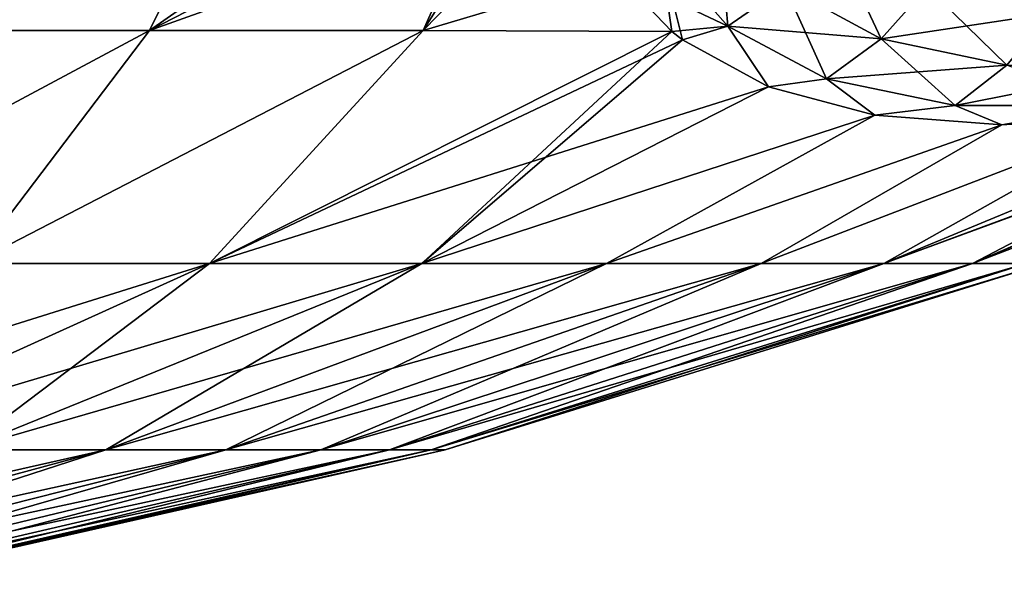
# Model space of a CAD drawing. Header units: metres. Extents: x -109 to 109, y -108 to 40.
# Tile 174 of 230: x 86.78 to 92.97, y -107.66 to -104.09. Entities that reach past the tile are written whole.
import ezdxf

# ---------------------------------------------------------------- set-up
doc = ezdxf.new("R2010")
doc.units = ezdxf.units.M
doc.layers.add('solid_K_24_42_17_000C74_XXXX', color=7, linetype='CONTINUOUS')

msp = doc.modelspace()

# ---------------------------------------------------------------- linework, layer by layer
at = {"layer": 'solid_K_24_42_17_000C74_XXXX'}
for points in [[(88.453484, -102.4142, 20.704044), (85.7547, -104.159546, 18.153683), (87.594566, -104.159546, 17.09141)], [(88.453484, -102.4142, 20.704044), (86.73848, -102.4142, 21.603632), (85.7547, -104.159546, 18.153683)], [(88.453484, -102.4142, -20.704044), (87.594604, -104.159546, -17.091387), (85.75473, -104.159546, -18.153669)], [(86.73848, -102.4142, -21.603632), (88.453484, -102.4142, -20.704044), (85.75473, -104.159546, -18.153669)], [(90.090057, -102.4142, 19.668596), (87.594566, -104.159546, 17.09141), (89.313828, -104.159546, 15.843344)], [(90.090057, -102.4142, 19.668596), (88.453484, -102.4142, 20.704044), (87.594566, -104.159546, 17.09141)], [(90.090057, -102.4142, -19.668598), (90.139488, -102.849747, -18.629673), (87.594604, -104.159546, -17.091387)], [(88.453484, -102.4142, -20.704044), (90.090057, -102.4142, -19.668598), (87.594604, -104.159546, -17.091387)], [(90.139465, -102.849632, 18.629948), (90.090057, -102.4142, 19.668596), (89.313828, -104.159546, 15.843344)], [(90.139488, -102.849747, -18.629673), (90.232498, -103.216988, -17.658125), (87.594604, -104.159546, -17.091387)], [(90.232452, -103.216843, 17.658527), (90.139465, -102.849632, 18.629948), (89.313828, -104.159546, 15.843344)], [(90.232498, -103.216988, -17.658125), (89.313873, -104.159546, -15.843308), (87.594604, -104.159546, -17.091387)], [(90.524811, -103.796188, 15.860653), (90.232452, -103.216843, 17.658527), (89.313828, -104.159546, 15.843344)], [(90.232498, -103.216988, -17.658125), (90.524925, -103.796341, -15.860098), (89.313873, -104.159546, -15.843308)], [(90.800591, -103.645996, 15.96501), (91.228477, -104.13147, 14.106622), (91.166092, -103.402206, 15.968616)], [(91.228477, -104.13147, 14.106622), (91.586708, -103.883041, 14.161277), (91.166092, -103.402206, 15.968616)], [(91.586708, -103.883041, 14.161277), (92.192398, -104.210915, 12.36933), (91.887764, -103.563828, 14.18375)], [(92.192398, -104.210915, 12.36933), (92.480545, -103.88752, 12.442966), (91.887764, -103.563828, 14.18375)], [(90.800591, -103.645996, 15.96501), (90.524811, -103.796188, 15.860653), (90.876022, -104.166534, 14.418651)], [(91.228462, -104.131462, -14.106661), (90.524925, -103.796341, -15.860098), (90.800591, -103.645988, -15.965033)], [(91.228462, -104.131462, -14.106661), (90.800591, -103.645988, -15.965033), (91.586693, -103.883034, -14.161314)], [(90.800591, -103.645996, 15.96501), (90.876022, -104.166534, 14.418651), (90.942665, -104.218246, 14.186317)], [(90.800591, -103.645996, 15.96501), (90.942665, -104.218246, 14.186317), (91.228477, -104.13147, 14.106622)], [(90.524811, -103.796188, 15.860653), (89.313828, -104.159546, 15.843344), (90.876022, -104.166534, 14.418651)], [(90.524925, -103.796341, -15.860098), (90.876038, -104.16655, -14.41859), (89.313873, -104.159546, -15.843308)], [(91.228462, -104.131462, -14.106661), (90.876038, -104.16655, -14.41859), (90.524925, -103.796341, -15.860098)], [(91.228462, -104.131462, -14.106661), (91.586693, -103.883034, -14.161314), (92.192375, -104.210907, -12.36938)], [(91.228477, -104.13147, 14.106622), (91.84816, -104.462624, 12.263586), (91.586708, -103.883041, 14.161277)], [(92.192375, -104.210907, -12.36938), (91.586693, -103.883034, -14.161314), (92.480522, -103.887512, -12.443014)], [(91.84816, -104.462624, 12.263586), (92.192398, -104.210915, 12.36933), (91.586708, -103.883041, 14.161277)], [(92.192375, -104.210907, -12.36938), (92.480522, -103.887512, -12.443014), (93.248726, -104.051605, -10.748346)], [(92.192398, -104.210915, 12.36933), (92.980797, -104.377174, 10.62483), (92.480545, -103.88752, 12.442966)], [(92.980797, -104.377174, 10.62483), (93.248756, -104.051613, 10.748296), (92.480545, -103.88752, 12.442966)], [(92.980774, -104.377174, -10.624883), (92.192375, -104.210907, -12.36938), (93.248726, -104.051605, -10.748346)], [(87.594604, -104.159546, -17.091387), (86.482162, -105.622948, -13.408366), (84.858047, -105.622948, -14.476562)], [(85.75473, -104.159546, -18.153669), (87.594604, -104.159546, -17.091387), (84.858047, -105.622948, -14.476562)], [(87.594566, -104.159546, 17.09141), (84.858047, -105.622948, 14.476562), (86.482162, -105.622948, 13.408366)], [(87.594566, -104.159546, 17.09141), (85.7547, -104.159546, 18.153683), (84.858047, -105.622948, 14.476562)], [(89.313873, -104.159546, -15.843308), (87.971283, -105.622948, -12.158846), (86.482162, -105.622948, -13.408366)], [(87.594604, -104.159546, -17.091387), (89.313873, -104.159546, -15.843308), (86.482162, -105.622948, -13.408366)], [(89.313828, -104.159546, 15.843344), (86.482162, -105.622948, 13.408366), (87.971283, -105.622948, 12.158846)], [(89.313828, -104.159546, 15.843344), (87.594566, -104.159546, 17.09141), (86.482162, -105.622948, 13.408366)], [(89.313873, -104.159546, -15.843308), (90.876038, -104.16655, -14.41859), (87.971283, -105.622948, -12.158846)], [(90.876022, -104.166534, 14.418651), (89.313828, -104.159546, 15.843344), (87.971283, -105.622948, 12.158846)], [(90.876022, -104.166534, 14.418651), (87.971283, -105.622948, 12.158846), (89.305267, -105.622948, 10.744898)], [(90.876038, -104.16655, -14.41859), (90.942841, -104.218369, -14.185739), (87.971283, -105.622948, -12.158846)], [(90.942665, -104.218246, 14.186317), (90.876022, -104.166534, 14.418651), (89.305267, -105.622948, 10.744898)], [(91.228462, -104.131462, -14.106661), (90.942841, -104.218369, -14.185739), (90.876038, -104.16655, -14.41859)], [(91.228477, -104.13147, 14.106622), (90.942665, -104.218246, 14.186317), (91.483337, -104.513588, 12.579707)], [(91.228462, -104.131462, -14.106661), (91.483528, -104.513664, -12.579216), (90.942841, -104.218369, -14.185739)], [(91.848145, -104.462616, -12.263638), (91.483528, -104.513664, -12.579216), (91.228462, -104.131462, -14.106661)], [(91.848145, -104.462616, -12.263638), (91.228462, -104.131462, -14.106661), (92.192375, -104.210907, -12.36938)], [(91.228477, -104.13147, 14.106622), (91.483337, -104.513588, 12.579707), (91.84816, -104.462624, 12.263586)], [(96.174889, -104.16655, -5.240712), (92.765511, -105.622948, -3.854997), (92.207993, -105.622948, -5.717241)], [(96.006683, -104.218353, -5.414933), (96.174889, -104.16655, -5.240712), (92.207993, -105.622948, -5.717241)], [(96.569412, -104.159546, -3.524812), (93.103065, -105.622948, -1.94062), (92.765511, -105.622948, -3.854997)], [(96.174889, -104.16655, -5.240712), (96.569412, -104.159546, -3.524812), (92.765511, -105.622948, -3.854997)], [(96.56942, -104.159546, 3.524767), (92.765511, -105.622948, 3.854997), (93.103065, -105.622948, 1.94062)], [(96.56942, -104.159546, 3.524767), (96.174934, -104.166534, 5.240665), (92.765511, -105.622948, 3.854997)], [(96.174934, -104.166534, 5.240665), (96.00708, -104.218231, 5.414519), (92.765511, -105.622948, 3.854997)], [(90.942841, -104.218369, -14.185739), (91.483528, -104.513664, -12.579216), (87.971283, -105.622948, -12.158846)], [(91.483337, -104.513588, 12.579707), (90.942665, -104.218246, 14.186317), (89.305267, -105.622948, 10.744898)], [(91.848145, -104.462616, -12.263638), (92.192375, -104.210907, -12.36938), (92.980774, -104.377174, -10.624883)], [(91.84816, -104.462624, 12.263586), (92.65731, -104.630585, 10.469352), (92.192398, -104.210915, 12.36933)], [(92.65731, -104.630585, 10.469352), (92.980797, -104.377174, 10.62483), (92.192398, -104.210915, 12.36933)], [(94.885704, -104.513664, -6.686478), (96.006683, -104.218353, -5.414933), (92.207993, -105.622948, -5.717241)], [(96.00708, -104.218231, 5.414519), (94.885963, -104.513603, 6.686159), (92.765511, -105.622948, 3.854997)], [(92.65728, -104.630577, -10.469406), (91.848145, -104.462616, -12.263638), (92.980774, -104.377174, -10.624883)], [(92.65728, -104.630577, -10.469406), (92.980774, -104.377174, -10.624883), (93.941895, -104.377159, -8.960199)], [(93.6455, -104.630569, -8.757782), (92.65728, -104.630577, -10.469406), (93.941895, -104.377159, -8.960199)], [(92.65731, -104.630585, 10.469352), (93.645531, -104.630569, 8.757734), (92.980797, -104.377174, 10.62483)], [(91.84816, -104.462624, 12.263586), (91.483337, -104.513588, 12.579707), (92.151939, -104.691704, 11.015595)], [(91.848145, -104.462616, -12.263638), (92.1521, -104.691734, -11.015247), (91.483528, -104.513664, -12.579216)], [(92.65728, -104.630577, -10.469406), (92.1521, -104.691734, -11.015247), (91.848145, -104.462616, -12.263638)], [(91.84816, -104.462624, 12.263586), (92.151939, -104.691704, 11.015595), (92.65731, -104.630585, 10.469352)], [(91.483528, -104.513664, -12.579216), (89.305267, -105.622948, -10.744898), (87.971283, -105.622948, -12.158846)], [(92.151939, -104.691704, 11.015595), (91.483337, -104.513588, 12.579707), (89.305267, -105.622948, 10.744898)], [(91.483528, -104.513664, -12.579216), (92.1521, -104.691734, -11.015247), (89.305267, -105.622948, -10.744898)], [(94.885963, -104.513603, 6.686159), (92.207993, -105.622948, 5.717241), (92.765511, -105.622948, 3.854997)], [(94.885963, -104.513603, 6.686159), (93.865562, -104.691727, 8.047453), (92.207993, -105.622948, 5.717241)], [(93.865463, -104.691742, -8.047598), (94.885704, -104.513664, -6.686478), (92.207993, -105.622948, -5.717241)], [(92.65731, -104.630585, 10.469352), (92.151939, -104.691704, 11.015595), (92.949333, -104.751709, 9.497326)], [(92.65728, -104.630577, -10.469406), (92.949394, -104.751709, -9.497211), (92.1521, -104.691734, -11.015247)], [(93.6455, -104.630569, -8.757782), (92.949394, -104.751709, -9.497211), (92.65728, -104.630577, -10.469406)], [(92.65731, -104.630585, 10.469352), (92.949333, -104.751709, 9.497326), (93.645531, -104.630569, 8.757734)], [(93.645531, -104.630569, 8.757734), (92.949333, -104.751709, 9.497326), (93.865562, -104.691727, 8.047453)], [(93.6455, -104.630569, -8.757782), (93.865463, -104.691742, -8.047598), (92.949394, -104.751709, -9.497211)], [(92.151939, -104.691704, 11.015595), (89.305267, -105.622948, 10.744898), (90.466095, -105.622948, 9.185644)], [(92.1521, -104.691734, -11.015247), (90.466095, -105.622948, -9.185644), (89.305267, -105.622948, -10.744898)], [(92.949333, -104.751709, 9.497326), (92.151939, -104.691704, 11.015595), (90.466095, -105.622948, 9.185644)], [(92.1521, -104.691734, -11.015247), (92.949394, -104.751709, -9.497211), (90.466095, -105.622948, -9.185644)], [(93.865562, -104.691727, 8.047453), (91.438049, -105.622948, 7.502169), (92.207993, -105.622948, 5.717241)], [(93.865562, -104.691727, 8.047453), (92.949333, -104.751709, 9.497326), (91.438049, -105.622948, 7.502169)], [(93.865463, -104.691742, -8.047598), (92.207993, -105.622948, -5.717241), (91.438049, -105.622948, -7.502169)], [(92.949394, -104.751709, -9.497211), (93.865463, -104.691742, -8.047598), (91.438049, -105.622948, -7.502169)], [(92.949394, -104.751709, -9.497211), (91.438049, -105.622948, -7.502169), (90.466095, -105.622948, -9.185644)], [(92.949333, -104.751709, 9.497326), (90.466095, -105.622948, 9.185644), (91.438049, -105.622948, 7.502169)], [(87.971283, -105.622948, -12.158846), (85.387978, -106.793419, -9.42071), (84.234207, -106.793419, -10.388842)], [(86.482162, -105.622948, -13.408366), (87.971283, -105.622948, -12.158846), (84.234207, -106.793419, -10.388842)], [(89.305267, -105.622948, -10.744898), (86.421562, -106.793419, -8.325178), (85.387978, -106.793419, -9.42071)], [(87.971283, -105.622948, -12.158846), (89.305267, -105.622948, -10.744898), (85.387978, -106.793419, -9.42071)], [(87.971283, -105.622948, 12.158846), (85.387978, -106.793419, 9.42071), (86.421562, -106.793419, 8.325178)], [(87.971283, -105.622948, 12.158846), (86.482162, -105.622948, 13.408366), (85.387978, -106.793419, 9.42071)], [(90.466095, -105.622948, -9.185644), (87.320969, -106.793419, -7.117064), (86.421562, -106.793419, -8.325178)], [(89.305267, -105.622948, -10.744898), (90.466095, -105.622948, -9.185644), (86.421562, -106.793419, -8.325178)], [(89.305267, -105.622948, 10.744898), (86.421562, -106.793419, 8.325178), (87.320969, -106.793419, 7.117064)], [(89.305267, -105.622948, 10.744898), (87.971283, -105.622948, 12.158846), (86.421562, -106.793419, 8.325178)], [(91.438049, -105.622948, -7.502169), (88.074043, -106.793419, -5.812703), (87.320969, -106.793419, -7.117064)], [(90.466095, -105.622948, -9.185644), (91.438049, -105.622948, -7.502169), (87.320969, -106.793419, -7.117064)], [(90.466095, -105.622948, 9.185644), (87.320969, -106.793419, 7.117064), (88.074043, -106.793419, 5.812703)], [(90.466095, -105.622948, 9.185644), (89.305267, -105.622948, 10.744898), (87.320969, -106.793419, 7.117064)], [(92.207993, -105.622948, -5.717241), (88.670593, -106.793419, -4.429735), (88.074043, -106.793419, -5.812703)], [(91.438049, -105.622948, -7.502169), (92.207993, -105.622948, -5.717241), (88.074043, -106.793419, -5.812703)], [(91.438049, -105.622948, 7.502169), (88.074043, -106.793419, 5.812703), (88.670593, -106.793419, 4.429735)], [(91.438049, -105.622948, 7.502169), (90.466095, -105.622948, 9.185644), (88.074043, -106.793419, 5.812703)], [(92.765511, -105.622948, -3.854997), (89.102562, -106.793419, -2.986863), (88.670593, -106.793419, -4.429735)], [(92.207993, -105.622948, -5.717241), (92.765511, -105.622948, -3.854997), (88.670593, -106.793419, -4.429735)], [(92.207993, -105.622948, 5.717241), (88.670593, -106.793419, 4.429735), (89.102562, -106.793419, 2.986863)], [(92.207993, -105.622948, 5.717241), (91.438049, -105.622948, 7.502169), (88.670593, -106.793419, 4.429735)], [(93.103065, -105.622948, -1.94062), (89.364105, -106.793419, -1.503598), (89.102562, -106.793419, -2.986863)], [(92.765511, -105.622948, -3.854997), (93.103065, -105.622948, -1.94062), (89.102562, -106.793419, -2.986863)], [(92.765511, -105.622948, 3.854997), (89.102562, -106.793419, 2.986863), (89.364105, -106.793419, 1.503598)], [(92.765511, -105.622948, 3.854997), (92.207993, -105.622948, 5.717241), (89.102562, -106.793419, 2.986863)], [(93.216095, -105.622948), (89.451675, -106.793419), (89.364105, -106.793419, -1.503598)], [(93.103065, -105.622948, 1.94062), (89.364105, -106.793419, 1.503598), (89.451675, -106.793419)], [(93.103065, -105.622948, -1.94062), (93.216095, -105.622948), (89.364105, -106.793419, -1.503598)], [(93.103065, -105.622948, 1.94062), (92.765511, -105.622948, 3.854997), (89.364105, -106.793419, 1.503598)], [(93.103065, -105.622948, 1.94062), (89.451675, -106.793419), (93.216095, -105.622948)], [(87.320969, -106.793419, -7.117064), (84.108582, -107.663673, -5.004241), (83.476173, -107.663673, -5.853706)], [(86.421562, -106.793419, -8.325178), (87.320969, -106.793419, -7.117064), (83.476173, -107.663673, -5.853706)], [(88.074043, -106.793419, -5.812703), (84.638092, -107.663673, -4.087102), (84.108582, -107.663673, -5.004241)], [(87.320969, -106.793419, -7.117064), (88.074043, -106.793419, -5.812703), (84.108582, -107.663673, -5.004241)], [(87.320969, -106.793419, 7.117064), (84.108582, -107.663673, 5.004241), (84.638092, -107.663673, 4.087102)], [(87.320969, -106.793419, 7.117064), (86.421562, -106.793419, 8.325178), (84.108582, -107.663673, 5.004241)], [(88.670593, -106.793419, -4.429735), (85.057549, -107.663673, -3.114692), (84.638092, -107.663673, -4.087102)], [(88.074043, -106.793419, -5.812703), (88.670593, -106.793419, -4.429735), (84.638092, -107.663673, -4.087102)], [(88.074043, -106.793419, 5.812703), (84.638092, -107.663673, 4.087102), (85.057549, -107.663673, 3.114692)], [(88.074043, -106.793419, 5.812703), (87.320969, -106.793419, 7.117064), (84.638092, -107.663673, 4.087102)], [(89.102562, -106.793419, -2.986863), (85.361275, -107.663673, -2.100161), (85.057549, -107.663673, -3.114692)], [(88.670593, -106.793419, -4.429735), (89.102562, -106.793419, -2.986863), (85.057549, -107.663673, -3.114692)], [(88.670593, -106.793419, 4.429735), (85.057549, -107.663673, 3.114692), (85.361275, -107.663673, 2.100161)], [(88.670593, -106.793419, 4.429735), (88.074043, -106.793419, 5.812703), (85.057549, -107.663673, 3.114692)], [(89.364105, -106.793419, -1.503598), (85.545174, -107.663673, -1.057229), (85.361275, -107.663673, -2.100161)], [(89.102562, -106.793419, -2.986863), (89.364105, -106.793419, -1.503598), (85.361275, -107.663673, -2.100161)], [(89.102562, -106.793419, 2.986863), (85.361275, -107.663673, 2.100161), (85.545174, -107.663673, 1.057229)], [(89.102562, -106.793419, 2.986863), (88.670593, -106.793419, 4.429735), (85.361275, -107.663673, 2.100161)], [(89.451675, -106.793419), (85.60675, -107.663673), (85.545174, -107.663673, -1.057229)], [(89.364105, -106.793419, 1.503598), (85.545174, -107.663673, 1.057229), (85.60675, -107.663673)], [(89.364105, -106.793419, -1.503598), (89.451675, -106.793419), (85.545174, -107.663673, -1.057229)], [(89.364105, -106.793419, 1.503598), (89.102562, -106.793419, 2.986863), (85.545174, -107.663673, 1.057229)], [(89.364105, -106.793419, 1.503598), (85.60675, -107.663673), (89.451675, -106.793419)]]:
    msp.add_3dface(points, dxfattribs=at)

doc.saveas('drawing.dxf')
